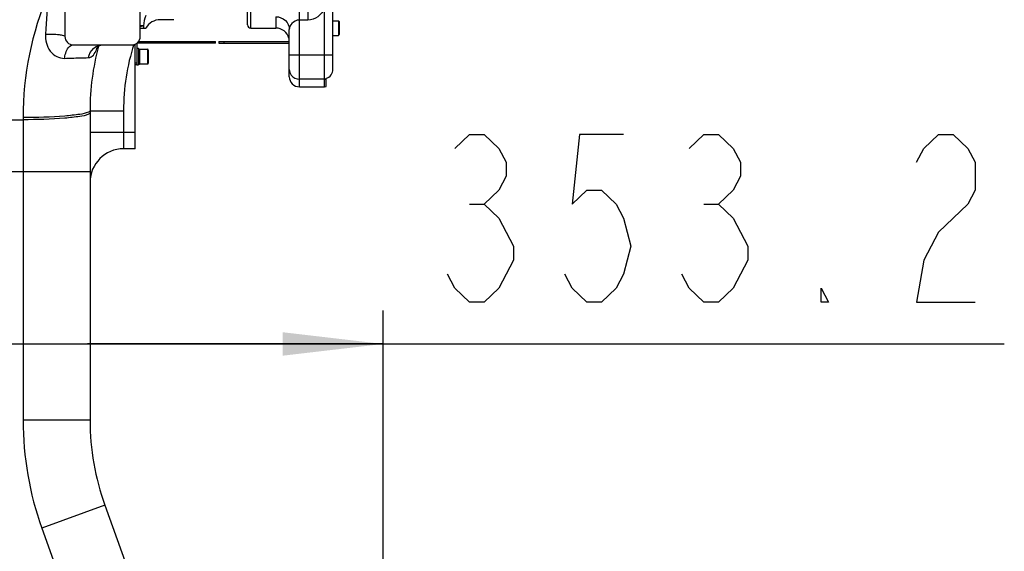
# Model space of a CAD drawing. Header units: millimetres. Extents: x 0 to 11890, y 0 to 8410.
# Tile 25 of 103: x 3838 to 4426, y 6295 to 6612. Entities that reach past the tile are written whole.
import ezdxf

# ---------------------------------------------------------------- set-up
doc = ezdxf.new("R2010")
doc.units = ezdxf.units.MM
doc.header["$LTSCALE"] = 653.95
doc.layers.get('0').update_dxf_attribs({"linetype": 'CONTINUOUS'})
for name, color, linetype in [('304103000002DXF_CONTINUOUS_LINE', 7, 'CONTINUOUS'), ('304103000008DXF_CONTINUOUS_LINE', 7, 'CONTINUOUS'), ('304105000019DXF_CONTINUOUS_LINE', 7, 'CONTINUOUS'), ('304105000052DXF_CONTINUOUS_LINE', 7, 'CONTINUOUS'), ('501023000021DXF_CONTINUOUS_LINE', 7, 'CONTINUOUS'), ('504001000006DXF_CONTINUOUS_LINE', 7, 'CONTINUOUS'), ('604006000002DXF_CONTINUOUS_LINE', 7, 'CONTINUOUS'), ('运动范围_DXF_DIMENSION', 7, 'CONTINUOUS')]:
    doc.layers.add(name, color=color, linetype=linetype)
doc.styles.get("Standard").update_dxf_attribs({"font": 'txt', "width": 0.7})
doc.dimstyles.new('DIMSTYLE_4', dxfattribs={"dimtxt": 100, "dimasz": 60, "dimexe": 2, "dimexo": 0.2, "dimgap": 2.5, "dimtad": 1, "dimdsep": 46, "dimtxsty": 'Standard', "dimblk": '_FILLED', "dimblk1": '_FILLED', "dimblk2": '_FILLED', "dimcen": 0.09, "dimclrt": 5, "dimazin": 2, "dimtp": 0.01, "dimtm": 0.01, "dimtfac": 1, "dimtofl": 0, "dimtmove": 0, "dimatfit": 3, "dimldrblk": '_FILLED', "dimfxl": 0, "dimtolj": 1, "dimarcsym": 0})

# ---------------------------------------------------------------- blocks, each defined once
blk = doc.blocks.new('_FILLED')
at = {"color": 0, "linetype": 'ByBlock'}
blk.add_solid([(0, 0), (-1, 0.1167), (-1, -0.1167)], dxfattribs=at)
blk = doc.blocks.new('*D22')
at = {"layer": '运动范围_DXF_DIMENSION', "color": 2, "linetype": 'Continuous', "transparency": 16777216}
for p, q in [((3977.19, 7143.43), (3508.52, 7143.43)), ((3528.52, 7143.43), (3528.52, 6210.83)), ((3528.52, 5278.23), (3528.52, 6210.83)), ((3854.11, 5278.23), (3508.52, 5278.23))]:
    blk.add_line(p, q, dxfattribs=at)
at = {"layer": '运动范围_DXF_DIMENSION', "color": 2, "linetype": 'Continuous', "transparency": 16777216, "xscale": 60, "yscale": 60, "zscale": 60}
for p, rotation in [((3528.52, 7143.43), 90), ((3528.52, 5278.23), 270)]:
    blk.add_blockref('_FILLED', p, dxfattribs=dict(at, rotation=rotation))
blk = doc.blocks.new('*D34')
at = {"layer": '运动范围_DXF_DIMENSION', "color": 2, "linetype": 'Continuous', "transparency": 16777216}
for p, q in [((3701.69, 6788.14), (3701.69, 6398.84)), ((4054.89, 5492.23), (4054.89, 6438.84)), ((3701.69, 6418.84), (3878.29, 6418.84)), ((4054.89, 6418.84), (3878.29, 6418.84)), ((3878.29, 6418.84), (4425.89, 6418.84))]:
    blk.add_line(p, q, dxfattribs=at)
at = {"layer": '运动范围_DXF_DIMENSION', "color": 2, "linetype": 'Continuous', "transparency": 16777216, "xscale": 60, "yscale": 60, "zscale": 60, "rotation": 180}
blk.add_blockref('_FILLED', (3701.69, 6418.84), dxfattribs=at)
at = {"layer": '运动范围_DXF_DIMENSION', "color": 2, "linetype": 'Continuous', "transparency": 16777216, "xscale": 60, "yscale": 60, "zscale": 60}
blk.add_blockref('_FILLED', (4054.89, 6418.84), dxfattribs=at)

msp = doc.modelspace()

# ---------------------------------------------------------------- linework, layer by layer
at = {"layer": '304103000002DXF_CONTINUOUS_LINE', "color": 7, "linetype": 'Continuous'}
for p, q in [((3864.894, 6632.233), (3864.894, 6602.233)), ((3909.894, 6602.233), (3909.894, 6632.233)), ((3929.894, 6612.233), (3921.894, 6612.233)), ((3909.894, 6607.233), (3913.234, 6607.233)), ((3911.894, 6608.639), (3911.894, 6607.233)), ((3906.894, 6535.233), (3906.894, 6597.672)), ((3869.894, 6597.233), (3904.894, 6597.233)), ((3879.894, 6557.979), (3879.894, 6373.411)), ((3906.894, 6535.233), (3899.894, 6535.233)), ((3888.761, 6322.603), (3945.392, 6165.295))]:
    msp.add_line(p, q, dxfattribs=at)
at = {"layer": '304103000002DXF_CONTINUOUS_LINE', "color": 9, "linetype": 'Continuous'}
for p, q in [((3879.894, 6557.979), (3899.894, 6557.979)), ((3899.894, 6557.979), (3899.894, 6535.233)), ((3821.894, 6552.609), (3839.894, 6552.609)), ((3839.894, 6553.868), (3839.894, 6373.411)), ((3879.894, 6545.233), (3906.894, 6545.233)), ((3781.894, 6521.775), (3879.894, 6521.775)), ((3879.894, 6373.411), (3839.894, 6373.411)), ((3888.761, 6322.603), (3851.125, 6309.054)), ((3851.125, 6309.054), (3904.961, 6159.51))]:
    msp.add_line(p, q, dxfattribs=at)
at = {"layer": '304103000002DXF_CONTINUOUS_LINE', "color": 7, "linetype": 'Continuous'}
msp.add_lwpolyline([(3884.193, 6596.178), (3883.98, 6595.8), (3884.019, 6595.819), (3884.984, 6596.552), (3886.71, 6597.163), (3887.491, 6597.233)], dxfattribs=at)
at = {"layer": '304103000002DXF_CONTINUOUS_LINE', "color": 9, "linetype": 'Continuous'}
for centre, radius, start, end in [((5134.609, 6532.279), 1283.279, 175.728497, 176.810162), ((4029.894, 6557.979), 130, 162.293848, 180), ((4029.894, 6373.411), 190, 180, 199.798876)]:
    msp.add_arc(centre, radius, start, end, dxfattribs=at)
at = {"layer": '304103000002DXF_CONTINUOUS_LINE', "color": 7, "linetype": 'Continuous'}
for centre, radius, start, end in [((3921.894, 6602.233), 10, 90, 150.001623), ((3869.894, 6602.233), 5, 180, 270), ((3904.894, 6602.233), 5, 270, 360), ((4029.894, 6557.979), 150, 165.143747, 180.000045), ((3899.894, 6515.233), 20, 90, 180), ((4029.894, 6373.411), 150, 180, 199.798876)]:
    msp.add_arc(centre, radius, start, end, dxfattribs=at)
at = {"layer": '304103000002DXF_CONTINUOUS_LINE', "color": 9, "linetype": 'Continuous'}
for points in [[(3854.894, 6627.861), (3845.093, 6604.682), (3839.894, 6579.034), (3839.894, 6553.868)], [(3913.216, 6614.65), (3912.419, 6612.76), (3911.894, 6610.691), (3911.894, 6608.64)]]:
    msp.add_open_spline(points, degree=3, dxfattribs=at)
for points, knots in [([(3853.318, 6603.687), (3853.124, 6600.164), (3854.579, 6592.934), (3861.518, 6589.055), (3864.703, 6589.182)], [0, 0, 0, 0, 0.5253541, 1, 1, 1, 1]), ([(3853.318, 6603.687), (3854.745, 6603.72), (3857.392, 6603.702), (3861.132, 6603.438), (3863.251, 6603.061), (3864.894, 6602.603), (3864.894, 6602.233)], [0, 0, 0, 0, 0.3621975, 0.6831343, 0.9063195, 1, 1, 1, 1]), ([(3911.408, 6608.558), (3911.216, 6608.543), (3910.769, 6608.519), (3910.323, 6608.503), (3910.069, 6608.496)], [0, 0, 0, 0, 0.4324523, 1, 1, 1, 1]), ([(3911.408, 6608.323), (3911.216, 6608.311), (3910.769, 6608.293), (3910.323, 6608.282), (3910.069, 6608.276)], [0, 0, 0, 0, 0.4323313, 1, 1, 1, 1]), ([(3911.894, 6608.64), (3911.894, 6608.596), (3911.641, 6608.606), (3911.529, 6608.568), (3911.408, 6608.558)], [0, 0, 0, 0, 0.2648445, 1, 1, 1, 1]), ([(3911.894, 6608.384), (3911.894, 6608.341), (3911.637, 6608.372), (3911.529, 6608.33), (3911.408, 6608.323)], [0, 0, 0, 0, 0.2609033, 1, 1, 1, 1]), ([(3864.703, 6589.182), (3864.816, 6590.261), (3865.334, 6593.339), (3867.677, 6597.233), (3869.894, 6597.233)], [0, 0, 0, 0, 0.3287043, 1, 1, 1, 1]), ([(3878.909, 6589.607), (3879.354, 6591.661), (3881.398, 6595.525), (3885.536, 6597.222), (3887.491, 6597.233)], [0, 0, 0, 0, 0.5180742, 1, 1, 1, 1]), ([(3878.909, 6589.607), (3879.463, 6589.611), (3882.39, 6590.533), (3883.499, 6593.781), (3884.351, 6595.975)], [0, 0, 0, 0, 0.1907858, 1, 1, 1, 1]), ([(3864.703, 6589.182), (3866.133, 6589.238), (3870.867, 6589.417), (3875.602, 6589.585), (3878.909, 6589.607)], [0, 0, 0, 0, 0.3021198, 1, 1, 1, 1]), ([(3878.891, 6557.064), (3877.285, 6556.341), (3872.516, 6555.55), (3859.58, 6554.106), (3848.213, 6553.868), (3839.894, 6553.868)], [0, 0, 0, 0, 0.1346982, 0.3638226, 1, 1, 1, 1]), ([(3879.894, 6557.979), (3879.894, 6557.804), (3879.576, 6557.38), (3879.158, 6557.184), (3878.891, 6557.064)], [0, 0, 0, 0, 0.3739081, 1, 1, 1, 1]), ([(3879.894, 6556.721), (3879.894, 6556.546), (3879.576, 6556.122), (3879.158, 6555.926), (3878.891, 6555.806)], [0, 0, 0, 0, 0.3739081, 1, 1, 1, 1]), ([(3878.891, 6555.806), (3877.285, 6555.082), (3872.516, 6554.292), (3859.58, 6552.847), (3848.213, 6552.609), (3839.894, 6552.609)], [0, 0, 0, 0, 0.1346982, 0.3638226, 1, 1, 1, 1])]:
    msp.add_open_spline(points, degree=3, knots=knots, dxfattribs=at)
at = {"layer": '304103000008DXF_CONTINUOUS_LINE', "color": 7, "linetype": 'Continuous'}
for p, q in [((3973.894, 6609.233), (3973.894, 6829.233)), ((4024.894, 6582.714), (4024.894, 6639.073)), ((3975.894, 6607.233), (3990.894, 6607.233)), ((3998.894, 6578.233), (3998.894, 6606.436)), ((4020.894, 6572.334), (4020.894, 6577.339)), ((4004.894, 6572.233), (4019.894, 6572.233)), ((4019.894, 6572.233), (4020.894, 6572.334))]:
    msp.add_line(p, q, dxfattribs=at)
at = {"layer": '304103000008DXF_CONTINUOUS_LINE', "color": 9, "linetype": 'Continuous'}
for p, q in [((3975.894, 6607.233), (3975.894, 6829.471)), ((4009.894, 6691.169), (4009.894, 6612.013)), ((4004.894, 6572.233), (4004.894, 6619.273)), ((4019.894, 6572.233), (4019.894, 6619.123)), ((3990.894, 6614.018), (3990.894, 6607.233)), ((4009.894, 6612.013), (4004.894, 6612.013)), ((3998.894, 6591.374), (4024.894, 6591.374)), ((4019.894, 6576.788), (4004.894, 6576.788))]:
    msp.add_line(p, q, dxfattribs=at)
at = {"layer": '304103000008DXF_CONTINUOUS_LINE', "color": 7, "linetype": 'Continuous'}
for centre, radius, start, end in [((3975.894, 6609.233), 2, 179.999998, 270), ((3990.894, 6599.233), 8, 14.329507, 90), ((4004.894, 6578.233), 6, 179.999999, 270)]:
    msp.add_arc(centre, radius, start, end, dxfattribs=at)
at = {"layer": '304103000008DXF_CONTINUOUS_LINE', "color": 9, "linetype": 'Continuous'}
msp.add_arc((4019.893, 6581.936), 5.149, 270.010369, 281.210195, dxfattribs=at)
for points, knots in [([(4019.894, 6619.123), (4019.079, 6617.141), (4016.398, 6613.499), (4012.028, 6612.014), (4009.894, 6612.013)], [0, 0, 0, 0, 0.5010494, 1, 1, 1, 1]), ([(3990.894, 6614.018), (3992.92, 6614.018), (3997.082, 6612.499), (3998.894, 6608.386), (3998.894, 6606.436)], [0, 0, 0, 0, 0.509469, 1, 1, 1, 1]), ([(4004.894, 6612.013), (4003.243, 6612.013), (4000.287, 6610.581), (3998.894, 6607.705), (3998.894, 6606.436)], [0, 0, 0, 0, 0.5655006, 1, 1, 1, 1])]:
    msp.add_open_spline(points, degree=3, knots=knots, dxfattribs=at)
for points in [[(3998.894, 6582.622), (3998.894, 6581.417), (3999.318, 6580.158), (4000.04, 6579.193)], [(4000.04, 6579.193), (4001.121, 6577.747), (4003.088, 6576.788), (4004.894, 6576.788)]]:
    msp.add_open_spline(points, degree=3, dxfattribs=at)
at = {"layer": '304103000008DXF_CONTINUOUS_LINE', "color": 7, "linetype": 'Continuous'}
msp.add_open_spline([(4020.894, 6577.339), (4022.049, 6577.589), (4024.227, 6579.063), (4024.894, 6581.524), (4024.894, 6582.714)], degree=3, knots=[0, 0, 0, 0, 0.4984169, 1, 1, 1, 1], dxfattribs=at)
at = {"layer": '304105000019DXF_CONTINUOUS_LINE', "color": 7, "linetype": 'Continuous'}
for p, q in [((3907.894, 6597.733), (3907.894, 6585.233)), ((3954.894, 6598.233), (3908.394, 6598.233)), ((3908.787, 6599.233), (3954.894, 6599.233)), ((3954.894, 6598.233), (3954.894, 6599.233)), ((3907.894, 6585.233), (3906.894, 6585.233))]:
    msp.add_line(p, q, dxfattribs=at)
at = {"layer": '304105000019DXF_CONTINUOUS_LINE', "color": 9, "linetype": 'Continuous'}
for p, q in [((3953.894, 6598.233), (3953.894, 6599.233)), ((3907.894, 6586.233), (3906.894, 6586.233))]:
    msp.add_line(p, q, dxfattribs=at)
at = {"layer": '304105000019DXF_CONTINUOUS_LINE', "color": 7, "linetype": 'Continuous'}
msp.add_arc((3908.394, 6597.733), 0.5, 90, 180, dxfattribs=at)
at = {"layer": '304105000052DXF_CONTINUOUS_LINE', "color": 7, "linetype": 'Continuous'}
for p, q in [((3956.894, 6599.233), (3956.894, 6598.233)), ((3956.894, 6599.233), (3998.894, 6599.233)), ((3956.894, 6598.233), (3998.894, 6598.233))]:
    msp.add_line(p, q, dxfattribs=at)
at = {"layer": '304105000052DXF_CONTINUOUS_LINE', "color": 9, "linetype": 'Continuous'}
msp.add_line((3959.894, 6599.233), (3959.894, 6598.233), dxfattribs=at)
at = {"layer": '501023000021DXF_CONTINUOUS_LINE', "color": 7, "linetype": 'Continuous'}
for p, q in [((4024.894, 6611.593), (4028.194, 6611.593)), ((4028.694, 6611.093), (4028.694, 6603.373)), ((4024.894, 6602.873), (4028.194, 6602.873)), ((3909.705, 6594.593), (3914.194, 6594.593)), ((3914.694, 6594.093), (3914.694, 6586.373)), ((3909.705, 6585.873), (3914.194, 6585.873))]:
    msp.add_line(p, q, dxfattribs=at)
at = {"layer": '501023000021DXF_CONTINUOUS_LINE', "color": 9, "linetype": 'Continuous'}
for p, q in [((4028.194, 6611.593), (4028.194, 6602.873)), ((3914.194, 6594.593), (3914.194, 6585.873))]:
    msp.add_line(p, q, dxfattribs=at)
at = {"layer": '501023000021DXF_CONTINUOUS_LINE', "color": 7, "linetype": 'Continuous'}
for centre, start, end in [((4028.194, 6611.093), 0, 90), ((4028.194, 6603.373), 270, 360), ((3914.194, 6594.093), 0, 90), ((3914.194, 6586.373), 270, 360)]:
    msp.add_arc(centre, 0.5, start, end, dxfattribs=at)
at = {"layer": '504001000006DXF_CONTINUOUS_LINE', "color": 7, "linetype": 'Continuous'}
for p, q in [((3907.894, 6595.233), (3908.894, 6595.233)), ((3908.894, 6595.233), (3908.894, 6585.233)), ((3907.894, 6585.233), (3908.894, 6585.233))]:
    msp.add_line(p, q, dxfattribs=at)
at = {"layer": '604006000002DXF_CONTINUOUS_LINE', "color": 7, "linetype": 'Continuous'}
for p, q in [((3908.894, 6594.534), (3909.669, 6594.733)), ((3909.669, 6585.733), (3909.669, 6594.733)), ((3909.669, 6594.733), (3909.705, 6594.593)), ((3908.894, 6585.933), (3909.669, 6585.733)), ((3909.669, 6585.733), (3909.705, 6585.873))]:
    msp.add_line(p, q, dxfattribs=at)
at = {"layer": '运动范围_DXF_DIMENSION', "color": 5, "linetype": 'Continuous'}
for p, q in [((4106.513, 6502.172), (4115.263, 6502.172)), ((4246.513, 6502.172), (4255.263, 6502.172))]:
    msp.add_line(p, q, dxfattribs=at)
for points in [[(4097.763, 6535.506), (4106.513, 6543.839), (4115.263, 6543.839), (4124.013, 6535.506), (4128.388, 6527.173), (4128.388, 6518.839), (4124.013, 6510.506), (4115.263, 6502.172), (4124.013, 6493.839)], [(4198.388, 6543.839), (4172.138, 6543.839), (4167.763, 6502.172), (4176.513, 6510.506), (4185.263, 6510.506), (4194.013, 6502.172), (4198.388, 6493.839), (4202.763, 6477.172), (4198.388, 6460.506), (4194.013, 6452.172), (4185.263, 6443.839), (4176.513, 6443.839), (4167.763, 6452.172), (4163.388, 6460.506)], [(4237.763, 6535.506), (4246.513, 6543.839), (4255.263, 6543.839), (4264.013, 6535.506), (4268.388, 6527.173), (4268.388, 6518.839), (4264.013, 6510.506), (4255.263, 6502.172), (4264.013, 6493.839)], [(4373.388, 6527.173), (4377.763, 6535.506), (4386.513, 6543.839), (4395.263, 6543.839), (4404.013, 6535.506), (4408.388, 6527.173), (4408.388, 6510.506), (4404.013, 6502.172), (4395.263, 6493.839), (4386.513, 6485.505), (4377.763, 6468.839), (4373.388, 6443.839), (4408.388, 6443.839)], [(4124.013, 6493.839), (4132.763, 6477.172), (4132.763, 6468.839)], [(4264.013, 6493.839), (4272.763, 6477.172), (4272.763, 6468.839)], [(4132.763, 6468.839), (4124.013, 6452.172), (4115.263, 6443.839), (4106.513, 6443.839), (4097.763, 6452.172), (4093.388, 6460.506)], [(4272.763, 6468.839), (4264.013, 6452.172), (4255.263, 6443.839), (4246.513, 6443.839), (4237.763, 6452.172), (4233.388, 6460.506)], [(4320.888, 6443.839), (4316.513, 6443.839), (4316.513, 6452.172), (4320.888, 6443.839)]]:
    msp.add_lwpolyline(points, dxfattribs=at)

# ---------------------------------------------------------------- dimensions: what is measured, and where the dimension line sits
at = {"layer": '运动范围_DXF_DIMENSION', "color": 2, "linetype": 'Continuous'}
for base, p1, p2, angle, picture, middle in [((3528.518, 5278.233), (3977.394, 7143.433), (3854.307, 5278.233), 270, '*D22', (3528.518, 6000.833)), ((3701.694, 6418.839), (4054.894, 5492.033), (3701.694, 6788.34), 180, '*D34', (4075.888, 6418.839))]:
    dim = msp.add_linear_dim(base=base, p1=p1, p2=p2, angle=angle, dimstyle='DIMSTYLE_4', dxfattribs=at)
    dim.commit()
    dim.dimension.update_dxf_attribs({"geometry": picture, "text_midpoint": middle, "dimtype": 160})

doc.saveas('drawing.dxf')
